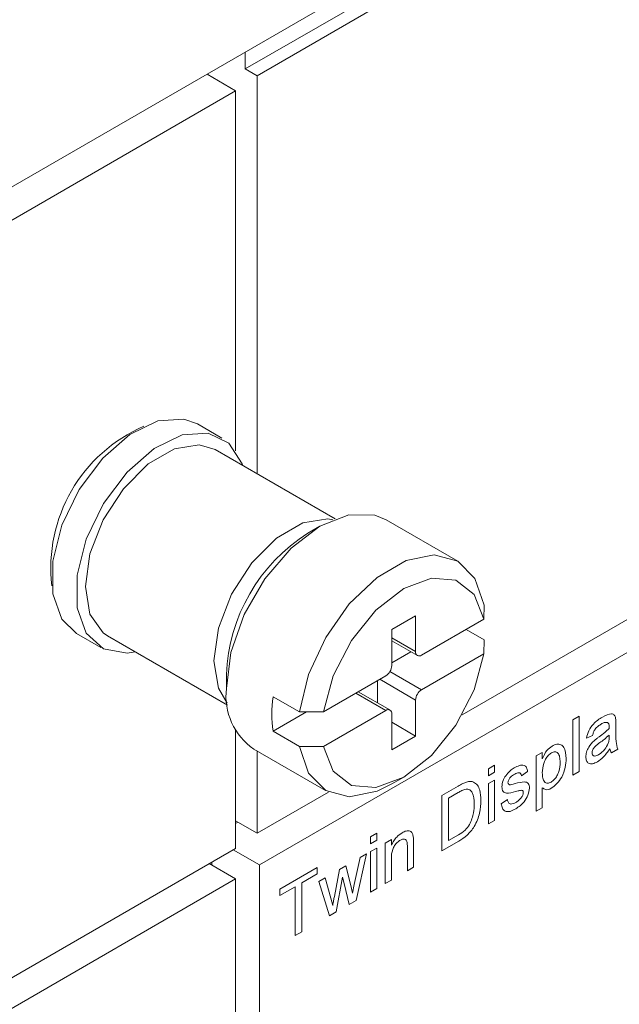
# Model space of a CAD drawing. Header units: millimetres. Extents: x 0 to 1118, y 0 to 864.
# Tile 212 of 256: x 922.18 to 926.61, y 342.15 to 349.41. Entities that reach past the tile are written whole.
import ezdxf

# ---------------------------------------------------------------- set-up
doc = ezdxf.new("R2010")
doc.units = ezdxf.units.MM

msp = doc.modelspace()

# ---------------------------------------------------------------- linework, layer by layer
at = {"color": 7, "linetype": 'Continuous', "lineweight": 15}
for p, q in [((949.5621, 364.0234), (901.9674, 336.5476)), ((923.8411, 349.0524), (949.4737, 363.8498)), ((923.9294, 349.0014), (949.5621, 363.7988)), ((925.4436, 344.2822), (949.5621, 358.2055)), ((923.9471, 343.1744), (949.5797, 357.9718)), ((923.8411, 349.1749), (923.8411, 349.0524)), ((923.7703, 348.8902), (923.5591, 349.0122)), ((923.5671, 349.0076), (923.5671, 349.0168)), ((923.8411, 349.0524), (923.9294, 349.0014)), ((923.9294, 346.061), (923.9294, 349.0014)), ((923.7703, 348.8902), (901.9674, 336.3036)), ((923.7703, 348.8902), (923.7703, 346.2306)), ((923.6681, 346.3264), (923.4885, 346.4301)), ((924.5051, 345.7287), (923.6185, 346.2405)), ((924.3934, 345.6747), (924.305, 345.6237)), ((925.4125, 345.417), (924.8822, 345.7232)), ((925.6061, 345.0919), (925.6048, 344.9891)), ((925.1006, 345.0144), (924.9238, 344.9124)), ((925.1006, 344.7491), (925.1006, 345.0144)), ((925.6048, 344.9891), (925.1448, 344.7235)), ((922.5956, 344.8834), (922.7752, 344.7797)), ((922.8248, 344.8657), (923.7114, 344.3539)), ((924.9238, 344.9124), (924.9238, 344.647)), ((925.4735, 344.9133), (925.6061, 344.8367)), ((924.9238, 344.83), (925.1135, 344.7204)), ((925.6048, 344.7339), (925.6061, 344.8367)), ((924.9238, 344.6674), (925.0646, 344.7487)), ((925.1448, 344.4684), (925.6048, 344.7339)), ((923.7023, 344.5796), (923.7023, 344.4776)), ((924.8796, 344.5705), (924.4196, 344.3049)), ((924.8177, 344.3721), (924.8177, 344.5347)), ((924.047, 344.4164), (924.2415, 344.3041)), ((924.9109, 344.3184), (924.6769, 344.4534)), ((925.1006, 344.1264), (925.1006, 344.3918)), ((924.047, 344.1612), (924.295, 344.3044)), ((924.4196, 344.3049), (924.2415, 344.3041)), ((924.4196, 344.0497), (924.8796, 344.3153)), ((924.9238, 344.2898), (924.9238, 344.0244)), ((924.9238, 344.2285), (925.1006, 344.1264)), ((923.7703, 344.1715), (923.7703, 343.2969)), ((924.047, 344.1612), (924.2415, 344.049)), ((924.9238, 344.0244), (925.1006, 344.1264)), ((923.9048, 344.03), (924.4351, 343.7239)), ((923.9294, 343.4081), (923.9294, 344.0158)), ((924.2415, 344.049), (924.4196, 344.0497)), ((924.9239, 343.7723), (925.0123, 343.8234)), ((923.9294, 343.4081), (924.4567, 343.7125)), ((923.7703, 343.5), (923.9294, 343.4081)), ((923.7703, 343.4805), (923.7872, 343.4902)), ((901.9674, 330.7103), (923.7703, 343.2969)), ((923.7526, 343.2867), (923.9471, 343.1744)), ((923.5759, 343.1846), (923.7703, 343.0723)), ((923.5936, 343.1744), (923.5936, 343.1948)), ((923.9471, 340.2329), (923.9471, 343.1744)), ((901.9674, 330.4858), (923.7703, 343.0723)), ((923.7703, 340.335), (923.7703, 343.0723))]:
    msp.add_line(p, q, dxfattribs=at)
at = {"color": 9, "linetype": 'Continuous', "lineweight": 0}
for p, q in [((924.9238, 344.8511), (925.1006, 344.7491)), ((924.9108, 344.6034), (925.1448, 344.4684)), ((925.1006, 344.3918), (924.8354, 344.5449)), ((924.8796, 344.3153), (924.6586, 344.4429)), ((926.2633, 344.2461), (926.3087, 344.2723)), ((926.3087, 344.2723), (926.3087, 343.864)), ((926.2633, 343.8379), (926.2633, 344.2461)), ((926.5806, 344.2145), (926.5806, 344.1506)), ((926.4084, 344.131), (926.3631, 344.11)), ((926.5306, 344.1182), (926.5308, 344.1336)), ((925.9914, 343.9792), (926.0367, 344.0054)), ((925.9914, 343.571), (925.9914, 343.9792)), ((926.0367, 344.0054), (926.0367, 343.958)), ((926.5942, 344.0289), (926.5489, 344.0027)), ((925.6378, 343.885), (925.6832, 343.9112)), ((925.6832, 343.9112), (925.6832, 343.8589)), ((925.6378, 343.8327), (925.6378, 343.885)), ((925.6832, 343.8589), (925.6378, 343.8327)), ((925.9279, 343.8641), (925.8826, 343.8327)), ((926.3087, 343.864), (926.2633, 343.8379)), ((925.6378, 343.7751), (925.6832, 343.8013)), ((925.6378, 343.4768), (925.6378, 343.7751)), ((925.6832, 343.8013), (925.6832, 343.5029)), ((925.2933, 343.6862), (925.4142, 343.756)), ((925.4149, 343.7092), (925.3432, 343.6678)), ((926.0367, 343.7445), (926.0367, 343.5971)), ((925.2933, 343.2779), (925.2933, 343.6862)), ((925.3432, 343.6678), (925.3432, 343.3538)), ((925.733, 343.6259), (925.7783, 343.6573)), ((926.0367, 343.5971), (925.9914, 343.571)), ((925.6832, 343.5029), (925.6378, 343.4768)), ((924.7675, 343.3826), (924.8129, 343.4088)), ((924.8129, 343.4088), (924.8129, 343.3565)), ((924.7675, 343.3303), (924.7675, 343.3826)), ((924.8129, 343.3565), (924.7675, 343.3303)), ((924.8763, 343.3355), (924.9217, 343.3617)), ((924.8763, 343.0372), (924.8763, 343.3355)), ((924.9217, 343.3617), (924.9217, 343.3201)), ((925.0848, 343.3401), (925.0848, 343.1575)), ((925.42, 343.351), (925.2933, 343.2779)), ((925.3432, 343.3538), (925.4161, 343.3959)), ((924.7381, 343.2557), (924.6615, 342.9132)), ((924.6908, 343.2284), (924.7381, 343.2557)), ((924.7675, 343.2727), (924.8129, 343.2989)), ((924.7675, 342.9744), (924.7675, 343.2727)), ((924.8129, 343.2989), (924.8129, 343.0005)), ((925.0395, 343.1314), (925.0395, 343.3095)), ((924.6473, 343.0298), (924.6908, 343.2284)), ((924.9217, 343.2233), (924.9217, 343.0633)), ((924.0967, 342.9954), (924.3732, 343.155)), ((924.3732, 343.1079), (924.2599, 343.0425)), ((924.3732, 343.155), (924.3732, 343.1079)), ((924.4999, 342.9417), (924.5381, 343.1403)), ((924.5381, 343.1403), (924.585, 343.1674)), ((924.585, 343.1674), (924.6231, 343.0138)), ((925.0848, 343.1575), (925.0395, 343.1314)), ((924.2599, 343.0425), (924.2599, 342.6813)), ((924.3845, 343.0516), (924.4317, 343.0788)), ((924.4652, 342.7998), (924.3845, 343.0516)), ((924.4317, 343.0788), (924.4749, 342.9299)), ((924.5613, 343.0848), (924.5137, 342.8278)), ((924.5719, 343.037), (924.5613, 343.0848)), ((924.6088, 342.8827), (924.5719, 343.037)), ((924.9217, 343.0633), (924.8763, 343.0372)), ((924.21, 343.0137), (924.0967, 342.9483)), ((924.0967, 342.9483), (924.0967, 342.9954)), ((924.21, 342.6525), (924.21, 343.0137)), ((924.6231, 343.0138), (924.6338, 342.9655)), ((924.6338, 342.9655), (924.6473, 343.0298)), ((924.8129, 343.0005), (924.7675, 342.9744)), ((924.4749, 342.9299), (924.4879, 342.875)), ((924.6615, 342.9132), (924.6088, 342.8827)), ((924.5137, 342.8278), (924.4652, 342.7998)), ((924.2599, 342.6813), (924.21, 342.6525))]:
    msp.add_line(p, q, dxfattribs=at)
at = {"color": 7, "linetype": 'Continuous', "lineweight": 15, "flags": 128}
for points in [[(922.5956, 344.8834), (922.4867, 344.9892), (922.4192, 345.1772), (922.4192, 345.4172), (922.4867, 345.6832), (922.6144, 345.9463), (922.7884, 346.1781), (922.9899, 346.3533), (923.197, 346.4531), (923.3874, 346.4666), (923.4885, 346.4301)], [(923.0293, 344.7476), (922.968, 344.7389), (922.794, 344.7698), (922.6663, 344.8855), (922.5988, 345.0735), (922.5988, 345.3136), (922.6663, 345.5795), (922.794, 345.8427), (922.968, 346.0744), (923.1695, 346.2496), (923.3766, 346.3494), (923.567, 346.3629), (923.7199, 346.2886), (923.8188, 346.1346), (923.823, 346.1224)], [(922.8248, 344.8657), (922.7917, 344.8883), (922.6942, 345.0269), (922.6604, 345.2291), (922.6942, 345.4703), (922.7917, 345.7215), (922.941, 345.9524), (923.1242, 346.1351), (923.3191, 346.2476), (923.5023, 346.2764), (923.6185, 346.2405)], [(924.8822, 345.7232), (924.7998, 345.7569), (924.6071, 345.759), (924.3935, 345.6748), (924.1799, 345.5124), (923.9872, 345.2878), (923.8343, 345.0229), (923.7361, 344.7438), (923.7023, 344.4776)], [(924.2415, 344.3041), (924.3088, 344.5797), (924.436, 344.8543), (924.6107, 345.1013), (924.8159, 345.2966), (925.0317, 345.4211), (925.2369, 345.4628), (925.4116, 345.4175), (925.5388, 345.2898), (925.6061, 345.0919)], [(925.6048, 344.9891), (925.532, 345.172), (925.3974, 345.2772), (925.217, 345.2923), (925.0122, 345.2155), (924.8074, 345.0559), (924.627, 344.8325), (924.4924, 344.5718), (924.4196, 344.3049)], [(924.4196, 344.0497), (924.4924, 343.8669), (924.627, 343.7616), (924.8074, 343.7465), (925.0122, 343.8233), (925.217, 343.9829), (925.3974, 344.2064), (925.532, 344.467), (925.6048, 344.7339)], [(924.9239, 343.7723), (924.8159, 343.7198), (924.6107, 343.6781), (924.436, 343.7234), (924.3088, 343.8511), (924.2415, 344.049)]]:
    msp.add_lwpolyline(points, dxfattribs=at)
at = {"color": 9, "linetype": 'Continuous', "lineweight": 0, "flags": 128}
for points in [[(923.6091, 344.6814), (923.643, 344.9226), (923.7404, 345.1738), (923.8898, 345.4047), (924.0729, 345.5874), (924.2679, 345.6999), (924.451, 345.7287), (924.49, 345.7227)], [(923.7091, 344.3699), (923.643, 344.4792), (923.6091, 344.6814)]]:
    msp.add_lwpolyline(points, dxfattribs=at)
at = {"color": 7, "linetype": 'Continuous', "lineweight": 15}
for centre, radius, start, end in [((923.5455, 345.3661), 1.1404, 113.35732, 186.64806), ((924.9952, 344.5292), 1.2939, 122.23818, 177.7672), ((925.1275, 344.7447), 0.0273, 170.78596, 309.20329), ((924.8279, 344.6514), 0.0961, 302.60548, 357.39452), ((924.1738, 344.4213), 0.4748, 173.19552, 235.4923), ((924.9569, 344.2888), 0.9187, 172.01766, 187.98234), ((925.1965, 344.3875), 0.0961, 122.60548, 177.39452), ((924.8969, 344.2941), 0.0273, 350.78596, 129.20329)]:
    msp.add_arc(centre, radius, start, end, dxfattribs=at)
at = {"color": 9, "linetype": 'Continuous', "lineweight": 0}
for points, knots in [([(926.4801, 344.2666), (926.5038, 344.2788), (926.5367, 344.2958), (926.5705, 344.2841), (926.5758, 344.2667), (926.5784, 344.2579)], [0, 0, 0, 0, 0.5592531, 0.7791951, 1, 1, 1, 1]), ([(926.3631, 344.11), (926.3672, 344.1287), (926.3755, 344.1658), (926.4202, 344.2278), (926.4574, 344.2519), (926.4801, 344.2666)], [0, 0, 0, 0, 0.2804297, 0.5593032, 1, 1, 1, 1]), ([(926.472, 344.2148), (926.4643, 344.2101), (926.4489, 344.2006), (926.4274, 344.1804), (926.4144, 344.1544), (926.4104, 344.1388), (926.4084, 344.131)], [0, 0, 0, 0, 0.280855, 0.559751, 0.7795, 1, 1, 1, 1]), ([(926.5191, 344.2262), (926.5109, 344.2269), (926.4963, 344.2282), (926.4794, 344.2189), (926.472, 344.2148)], [0, 0, 0, 0, 0.557871, 1, 1, 1, 1]), ([(926.5308, 344.1929), (926.5306, 344.2012), (926.5304, 344.2159), (926.5225, 344.2231), (926.5191, 344.2262)], [0, 0, 0, 0, 0.561903, 1, 1, 1, 1]), ([(926.5784, 344.2579), (926.5792, 344.2501), (926.5806, 344.236), (926.5806, 344.221), (926.5806, 344.2145)], [0, 0, 0, 0, 0.5598174, 1, 1, 1, 1]), ([(926.4558, 344.1203), (926.47, 344.1305), (926.4953, 344.1488), (926.5198, 344.1709), (926.5306, 344.1806)], [0, 0, 0, 0, 0.560185, 1, 1, 1, 1]), ([(926.5308, 344.1336), (926.5182, 344.1223), (926.4958, 344.1021), (926.4727, 344.0853), (926.4626, 344.0779)], [0, 0, 0, 0, 0.55976, 1, 1, 1, 1]), ([(926.5306, 344.1806), (926.5306, 344.1816), (926.5306, 344.1836), (926.5307, 344.1877), (926.5307, 344.1908), (926.5308, 344.1929)], [0, 0, 0, 0, 0.250088, 0.500176, 1, 1, 1, 1]), ([(926.5806, 344.1506), (926.5807, 344.1397), (926.5809, 344.1178), (926.5808, 344.0738), (926.5889, 344.0468), (926.5942, 344.0289)], [0, 0, 0, 0, 0.251309, 0.502661, 1, 1, 1, 1]), ([(926.0367, 343.958), (926.0467, 343.9804), (926.0645, 344.0203), (926.0951, 344.0424), (926.1085, 344.0521)], [0, 0, 0, 0, 0.560159, 1, 1, 1, 1]), ([(926.1085, 344.0521), (926.1203, 344.0577), (926.1439, 344.0689), (926.1748, 344.0646), (926.2067, 344.0355), (926.2107, 343.9914), (926.2135, 343.9605)], [0, 0, 0, 0, 0.18709, 0.374052, 0.561104, 1, 1, 1, 1]), ([(926.3585, 343.9719), (926.3595, 343.9835), (926.3615, 344.0067), (926.3814, 344.0524), (926.4045, 344.0765), (926.4186, 344.0912)], [0, 0, 0, 0, 0.280458, 0.560983, 1, 1, 1, 1]), ([(926.4626, 344.0779), (926.4497, 344.0689), (926.4335, 344.0576), (926.4164, 344.0372), (926.4095, 344.0253), (926.4048, 344.0127), (926.4042, 344.0049), (926.4039, 344.001)], [0, 0, 0, 0, 0.50028, 0.625326, 0.750269, 0.875147, 1, 1, 1, 1]), ([(926.4186, 344.0912), (926.4255, 344.097), (926.4378, 344.1072), (926.4503, 344.1163), (926.4558, 344.1203)], [0, 0, 0, 0, 0.559918, 1, 1, 1, 1]), ([(926.4534, 343.9895), (926.4694, 344.001), (926.4979, 344.0215), (926.5159, 344.0572), (926.5238, 344.073)], [0, 0, 0, 0, 0.559758, 1, 1, 1, 1]), ([(926.5238, 344.073), (926.5262, 344.0818), (926.5304, 344.0976), (926.5305, 344.1119), (926.5306, 344.1182)], [0, 0, 0, 0, 0.558995, 1, 1, 1, 1]), ([(926.1035, 344.0021), (926.0954, 343.9962), (926.0793, 343.9843), (926.0601, 343.9549), (926.0396, 343.9097), (926.0379, 343.8768), (926.0367, 343.8538)], [0, 0, 0, 0, 0.186313, 0.373288, 0.560513, 1, 1, 1, 1]), ([(926.1682, 343.9336), (926.1677, 343.9469), (926.1668, 343.9734), (926.154, 344.0015), (926.1311, 344.0133), (926.1127, 344.0058), (926.1035, 344.0021)], [0, 0, 0, 0, 0.281282, 0.560954, 0.780919, 1, 1, 1, 1]), ([(926.4039, 344.001), (926.4043, 343.9964), (926.4053, 343.9872), (926.4133, 343.9798), (926.4289, 343.977), (926.4433, 343.9843), (926.4534, 343.9895)], [0, 0, 0, 0, 0.186565, 0.373467, 0.560613, 1, 1, 1, 1]), ([(926.5353, 344.0315), (926.5198, 344.0093), (926.4922, 343.9696), (926.4581, 343.9465), (926.4431, 343.9364)], [0, 0, 0, 0, 0.559971, 1, 1, 1, 1]), ([(926.5489, 344.0027), (926.5453, 344.007), (926.5389, 344.0146), (926.5364, 344.0263), (926.5353, 344.0315)], [0, 0, 0, 0, 0.559697, 1, 1, 1, 1]), ([(925.8292, 343.8908), (925.8419, 343.8973), (925.8672, 343.9101), (925.9012, 343.9138), (925.922, 343.8948), (925.926, 343.8743), (925.9279, 343.8641)], [0, 0, 0, 0, 0.280737, 0.560427, 0.77945, 1, 1, 1, 1]), ([(926.1017, 343.7864), (926.1097, 343.7921), (926.1259, 343.8036), (926.1458, 343.8325), (926.1659, 343.878), (926.1672, 343.9106), (926.1682, 343.9336)], [0, 0, 0, 0, 0.18658, 0.37341, 0.560325, 1, 1, 1, 1]), ([(926.2135, 343.9605), (926.2122, 343.9386), (926.2095, 343.895), (926.1851, 343.8274), (926.1461, 343.7715), (926.1175, 343.7506), (926.1032, 343.7402)], [0, 0, 0, 0, 0.28075, 0.560278, 0.780161, 1, 1, 1, 1]), ([(926.4431, 343.9364), (926.4313, 343.9304), (926.4077, 343.9183), (926.3783, 343.9212), (926.361, 343.9411), (926.3593, 343.9616), (926.3585, 343.9719)], [0, 0, 0, 0, 0.280815, 0.55969, 0.779696, 1, 1, 1, 1]), ([(925.766, 343.8334), (925.7771, 343.8466), (925.7969, 343.8704), (925.8193, 343.8846), (925.8292, 343.8908)], [0, 0, 0, 0, 0.5589377, 1, 1, 1, 1]), ([(925.8325, 343.8456), (925.8215, 343.839), (925.8051, 343.8291), (925.7895, 343.8067), (925.7836, 343.7927), (925.7831, 343.7861), (925.7829, 343.7829)], [0, 0, 0, 0, 0.49977, 0.749095, 0.874592, 1, 1, 1, 1]), ([(925.8826, 343.8327), (925.881, 343.8389), (925.8777, 343.8515), (925.8593, 343.859), (925.8427, 343.8507), (925.8325, 343.8456)], [0, 0, 0, 0, 0.280304, 0.560237, 1, 1, 1, 1]), ([(926.0367, 343.8538), (926.0372, 343.8405), (926.0381, 343.814), (926.0506, 343.7856), (926.074, 343.7748), (926.0924, 343.7825), (926.1017, 343.7864)], [0, 0, 0, 0, 0.281226, 0.560744, 0.780646, 1, 1, 1, 1]), ([(925.4142, 343.756), (925.426, 343.7627), (925.4469, 343.7747), (925.4676, 343.7826), (925.4767, 343.7861)], [0, 0, 0, 0, 0.560174, 1, 1, 1, 1]), ([(925.4767, 343.7861), (925.4872, 343.7887), (925.5059, 343.7933), (925.5213, 343.7887), (925.5281, 343.7866)], [0, 0, 0, 0, 0.559847, 1, 1, 1, 1]), ([(925.5281, 343.7866), (925.5385, 343.7802), (925.5593, 343.7673), (925.5795, 343.7207), (925.5819, 343.6779), (925.5834, 343.6517)], [0, 0, 0, 0, 0.279769, 0.559929, 1, 1, 1, 1]), ([(925.7376, 343.7514), (925.7392, 343.7668), (925.7423, 343.7944), (925.7587, 343.8215), (925.766, 343.8334)], [0, 0, 0, 0, 0.558927, 1, 1, 1, 1]), ([(925.7829, 343.7829), (925.7831, 343.7799), (925.7836, 343.7745), (925.7864, 343.7714), (925.7876, 343.77)], [0, 0, 0, 0, 0.559236, 1, 1, 1, 1]), ([(925.7876, 343.77), (925.7901, 343.7686), (925.7944, 343.7661), (925.8001, 343.7665), (925.8026, 343.7667)], [0, 0, 0, 0, 0.559084, 1, 1, 1, 1]), ([(925.8026, 343.7667), (925.8089, 343.7681), (925.8203, 343.7707), (925.8318, 343.7737), (925.8368, 343.775)], [0, 0, 0, 0, 0.5599649, 1, 1, 1, 1]), ([(925.8368, 343.775), (925.8604, 343.7816), (925.8898, 343.7899), (925.9208, 343.7858), (925.933, 343.7772), (925.9405, 343.762), (925.9412, 343.7485), (925.9415, 343.7417)], [0, 0, 0, 0, 0.500446, 0.625396, 0.750274, 0.875069, 1, 1, 1, 1]), ([(925.4733, 343.7345), (925.4626, 343.7314), (925.4433, 343.7257), (925.4236, 343.7143), (925.4149, 343.7092)], [0, 0, 0, 0, 0.559255, 1, 1, 1, 1]), ([(925.5336, 343.6238), (925.532, 343.6553), (925.5298, 343.6992), (925.5015, 343.7316), (925.4827, 343.7336), (925.4733, 343.7345)], [0, 0, 0, 0, 0.55915, 0.78004, 1, 1, 1, 1]), ([(925.8381, 343.7161), (925.8151, 343.7096), (925.7864, 343.7015), (925.7571, 343.7074), (925.7418, 343.7198), (925.7393, 343.7388), (925.7376, 343.7514)], [0, 0, 0, 0, 0.5013208, 0.6265921, 0.7518172, 1, 1, 1, 1]), ([(925.8807, 343.7254), (925.8729, 343.7242), (925.8589, 343.7221), (925.8445, 343.718), (925.8381, 343.7161)], [0, 0, 0, 0, 0.559788, 1, 1, 1, 1]), ([(925.9415, 343.7417), (925.9393, 343.7248), (925.935, 343.6909), (925.897, 343.6283), (925.8618, 343.6035), (925.8403, 343.5884)], [0, 0, 0, 0, 0.279926, 0.560038, 1, 1, 1, 1]), ([(925.8408, 343.6358), (925.8477, 343.6401), (925.8616, 343.6487), (925.8799, 343.6671), (925.8934, 343.6898), (925.8953, 343.7034), (925.8962, 343.7102)], [0, 0, 0, 0, 0.281188, 0.560952, 0.781095, 1, 1, 1, 1]), ([(925.8962, 343.7102), (925.8959, 343.7131), (925.8954, 343.7187), (925.8899, 343.7246), (925.8842, 343.7251), (925.8807, 343.7254)], [0, 0, 0, 0, 0.279757, 0.559839, 1, 1, 1, 1]), ([(926.1032, 343.7402), (926.0958, 343.7366), (926.081, 343.7293), (926.0567, 343.7291), (926.0443, 343.7387), (926.0367, 343.7445)], [0, 0, 0, 0, 0.280378, 0.560577, 1, 1, 1, 1]), ([(925.5834, 343.6517), (925.5817, 343.6209), (925.5781, 343.5594), (925.5421, 343.4618), (925.481, 343.3892), (925.4404, 343.3638), (925.42, 343.351)], [0, 0, 0, 0, 0.28084, 0.559952, 0.779068, 1, 1, 1, 1]), ([(925.4996, 343.4729), (925.5114, 343.5024), (925.5326, 343.5552), (925.5333, 343.6028), (925.5336, 343.6238)], [0, 0, 0, 0, 0.557452, 1, 1, 1, 1]), ([(925.8403, 343.5884), (925.826, 343.5809), (925.7975, 343.566), (925.7608, 343.5676), (925.7404, 343.5922), (925.7355, 343.6147), (925.733, 343.6259)], [0, 0, 0, 0, 0.280739, 0.559297, 0.779311, 1, 1, 1, 1]), ([(925.7783, 343.6573), (925.7802, 343.649), (925.7838, 343.6323), (925.8058, 343.619), (925.8275, 343.6294), (925.8408, 343.6358)], [0, 0, 0, 0, 0.281314, 0.561069, 1, 1, 1, 1]), ([(925.4161, 343.3959), (925.4332, 343.4058), (925.4638, 343.4235), (925.4887, 343.4579), (925.4996, 343.4729)], [0, 0, 0, 0, 0.561861, 1, 1, 1, 1]), ([(924.9217, 343.3201), (924.927, 343.331), (924.9376, 343.3529), (924.9644, 343.3878), (924.9867, 343.403), (925.0003, 343.4123)], [0, 0, 0, 0, 0.280554, 0.560815, 1, 1, 1, 1]), ([(925.0003, 343.4123), (925.0109, 343.4174), (925.032, 343.4276), (925.0592, 343.4276), (925.0761, 343.4119), (925.0804, 343.3957), (925.0825, 343.3876)], [0, 0, 0, 0, 0.280216, 0.559971, 0.779636, 1, 1, 1, 1]), ([(924.9877, 343.358), (924.9802, 343.3529), (924.965, 343.3427), (924.9445, 343.3182), (924.9228, 343.2756), (924.9221, 343.2449), (924.9217, 343.2233)], [0, 0, 0, 0, 0.187273, 0.374362, 0.56054, 1, 1, 1, 1]), ([(925.0395, 343.3095), (925.0394, 343.32), (925.0393, 343.3409), (925.03, 343.3645), (925.0093, 343.3682), (924.9949, 343.3614), (924.9877, 343.358)], [0, 0, 0, 0, 0.28168, 0.559785, 0.779587, 1, 1, 1, 1]), ([(925.0825, 343.3876), (925.0833, 343.379), (925.0848, 343.3636), (925.0848, 343.3473), (925.0848, 343.3401)], [0, 0, 0, 0, 0.559791, 1, 1, 1, 1]), ([(924.4879, 342.875), (924.4902, 342.8875), (924.4941, 342.9097), (924.4981, 342.9319), (924.4999, 342.9417)], [0, 0, 0, 0, 0.559994, 1, 1, 1, 1])]:
    msp.add_open_spline(points, degree=3, knots=knots, dxfattribs=at)

doc.saveas('drawing.dxf')
